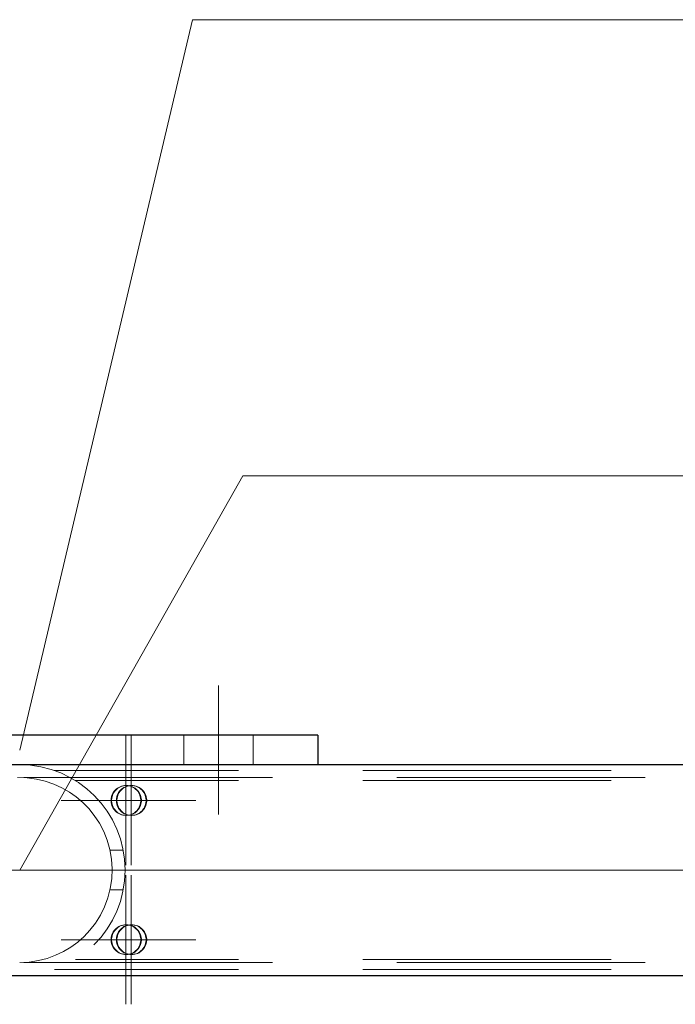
# Model space of a CAD drawing. Header units: millimetres. Extents: x -845 to -83, y 8759 to 9255.
# Tile 80 of 197: x -541.22 to -534.63, y 8999.89 to 9009.8. Entities that reach past the tile are written whole.
import ezdxf

# ---------------------------------------------------------------- set-up
doc = ezdxf.new("R2010")
doc.units = ezdxf.units.MM
doc.header["$LTSCALE"] = 10
doc.linetypes.add('HIDDEN', pattern=[0.375, 0.25, -0.125])
doc.linetypes.add('MITTE', pattern=[2, 1.25, -0.25, 0.25, -0.25])
for name, color, linetype, lineweight in [('PS_Hidden', 2, 'HIDDEN', 9), ('PS_Mid', 5, 'MITTE', 15), ('PS_Pos', 1, 'Continuous', 15), ('PS_Shape', 161, 'Continuous', 30), ('PS_SOLID', 7, 'Continuous', 30)]:
    doc.layers.add(name, color=color, linetype=linetype, lineweight=lineweight)

# ---------------------------------------------------------------- blocks, each defined once
blk = doc.blocks.new('*X650')
at = {"layer": 'PS_Hidden', "color": 2, "linetype": 'HIDDEN'}
for p, q in [((-539.5731, 9002.6009), (-539.5731, 9002.3009)), ((-538.8731, 9002.6009), (-538.8731, 9002.3009)), ((-544.2231, 9002.3009), (-538.2231, 9002.3009)), ((-538.2231, 9002.3037), (-538.2231, 9002.3009)), ((-531.5231, 9002.2437), (-540.8715, 9002.2437)), ((-638.6807, 9002.1737), (-482.9479, 9002.1737)), ((-541.1475, 9002.1706), (-541.2447, 9002.1734)), ((-541.0543, 9002.1583), (-541.1475, 9002.1706)), ((-540.9652, 9002.1373), (-541.0543, 9002.1583)), ((-540.8801, 9002.1082), (-540.9652, 9002.1373)), ((-540.7994, 9002.0715), (-540.8801, 9002.1082)), ((-531.5231, 9002.1437), (-540.6631, 9002.1437)), ((-540.1698, 9002.0929), (-540.1848, 9002.0906)), ((-540.1789, 9002.0906), (-540.1639, 9002.0929)), ((-540.1547, 9002.0937), (-540.1698, 9002.0929)), ((-540.1639, 9002.0929), (-540.1488, 9002.0937)), ((-540.1395, 9002.0929), (-540.1547, 9002.0937)), ((-540.1488, 9002.0937), (-540.1547, 9002.0937)), ((-540.1488, 9002.0937), (-540.1336, 9002.0929)), ((-540.1245, 9002.0906), (-540.1395, 9002.0929)), ((-540.1336, 9002.0929), (-540.1186, 9002.0906)), ((-540.1165, 9002.0929), (-540.1315, 9002.0906)), ((-540.1255, 9002.0906), (-540.1105, 9002.0929)), ((-540.1013, 9002.0937), (-540.1165, 9002.0929)), ((-540.1105, 9002.0929), (-540.0954, 9002.0937)), ((-540.0862, 9002.0929), (-540.1013, 9002.0937)), ((-540.0954, 9002.0937), (-540.1013, 9002.0937)), ((-540.0954, 9002.0937), (-540.0802, 9002.0929)), ((-540.0712, 9002.0906), (-540.0862, 9002.0929)), ((-540.0802, 9002.0929), (-540.0652, 9002.0906)), ((-540.7236, 9002.0281), (-540.7994, 9002.0715)), ((-540.6537, 9001.979), (-540.7236, 9002.0281)), ((-540.2951, 9001.9958), (-540.2996, 9001.9813)), ((-540.2891, 9002.0098), (-540.2951, 9001.9958)), ((-540.2937, 9001.9813), (-540.2892, 9001.9958)), ((-540.2892, 9001.9958), (-540.2832, 9002.0098)), ((-540.2818, 9002.0231), (-540.2891, 9002.0098)), ((-540.2832, 9002.0098), (-540.2758, 9002.0231)), ((-540.2731, 9002.0355), (-540.2818, 9002.0231)), ((-540.2758, 9002.0231), (-540.2672, 9002.0355)), ((-540.2632, 9002.0471), (-540.2731, 9002.0355)), ((-540.2672, 9002.0355), (-540.2573, 9002.0471)), ((-540.2522, 9002.0575), (-540.2632, 9002.0471)), ((-540.2573, 9002.0471), (-540.2463, 9002.0575)), ((-540.2402, 9002.0668), (-540.2522, 9002.0575)), ((-540.2463, 9002.0575), (-540.2343, 9002.0668)), ((-540.2417, 9001.9958), (-540.2463, 9001.9813)), ((-540.2358, 9002.0098), (-540.2417, 9001.9958)), ((-540.2403, 9001.9813), (-540.2358, 9001.9958)), ((-540.2274, 9002.0749), (-540.2402, 9002.0668)), ((-540.2284, 9002.0231), (-540.2358, 9002.0098)), ((-540.2358, 9001.9958), (-540.2298, 9002.0098)), ((-540.2343, 9002.0668), (-540.2214, 9002.0749)), ((-540.2298, 9002.0098), (-540.2225, 9002.0231)), ((-540.2197, 9002.0355), (-540.2284, 9002.0231)), ((-540.2137, 9002.0816), (-540.2274, 9002.0749)), ((-540.2225, 9002.0231), (-540.2138, 9002.0355)), ((-540.2214, 9002.0749), (-540.2078, 9002.0816)), ((-540.2098, 9002.0471), (-540.2197, 9002.0355)), ((-540.2138, 9002.0355), (-540.2039, 9002.0471)), ((-540.1995, 9002.0868), (-540.2137, 9002.0816)), ((-540.1989, 9002.0575), (-540.2098, 9002.0471)), ((-540.2078, 9002.0816), (-540.1936, 9002.0868)), ((-540.2039, 9002.0471), (-540.1929, 9002.0575)), ((-540.1848, 9002.0906), (-540.1995, 9002.0868)), ((-540.1869, 9002.0668), (-540.1989, 9002.0575)), ((-540.1936, 9002.0868), (-540.1789, 9002.0906)), ((-540.1929, 9002.0575), (-540.1809, 9002.0668)), ((-540.174, 9002.0749), (-540.1869, 9002.0668)), ((-540.1809, 9002.0668), (-540.1681, 9002.0749)), ((-540.1604, 9002.0816), (-540.174, 9002.0749)), ((-540.1681, 9002.0749), (-540.1544, 9002.0816)), ((-540.1461, 9002.0868), (-540.1604, 9002.0816)), ((-540.1544, 9002.0816), (-540.1402, 9002.0868)), ((-540.1315, 9002.0906), (-540.1461, 9002.0868)), ((-540.1402, 9002.0868), (-540.1255, 9002.0906)), ((-540.1099, 9002.0868), (-540.1245, 9002.0906)), ((-540.1186, 9002.0906), (-540.1039, 9002.0868)), ((-540.0956, 9002.0816), (-540.1099, 9002.0868)), ((-540.1039, 9002.0868), (-540.0897, 9002.0816)), ((-540.082, 9002.0749), (-540.0956, 9002.0816)), ((-540.0897, 9002.0816), (-540.0761, 9002.0749)), ((-540.0691, 9002.0668), (-540.082, 9002.0749)), ((-540.0761, 9002.0749), (-540.0632, 9002.0668)), ((-540.0565, 9002.0868), (-540.0712, 9002.0906)), ((-540.0572, 9002.0575), (-540.0691, 9002.0668)), ((-540.0652, 9002.0906), (-540.0506, 9002.0868)), ((-540.0632, 9002.0668), (-540.0512, 9002.0575)), ((-540.0462, 9002.0471), (-540.0572, 9002.0575)), ((-540.0423, 9002.0816), (-540.0565, 9002.0868)), ((-540.0512, 9002.0575), (-540.0402, 9002.0471)), ((-540.0506, 9002.0868), (-540.0363, 9002.0816)), ((-540.0363, 9002.0355), (-540.0462, 9002.0471)), ((-540.0286, 9002.0749), (-540.0423, 9002.0816)), ((-540.0402, 9002.0471), (-540.0304, 9002.0355)), ((-540.0363, 9002.0816), (-540.0227, 9002.0749)), ((-540.0276, 9002.0231), (-540.0363, 9002.0355)), ((-540.0304, 9002.0355), (-540.0217, 9002.0231)), ((-540.0158, 9002.0668), (-540.0286, 9002.0749)), ((-540.0203, 9002.0098), (-540.0276, 9002.0231)), ((-540.0227, 9002.0749), (-540.0098, 9002.0668)), ((-540.0217, 9002.0231), (-540.0143, 9002.0098)), ((-540.0143, 9001.9958), (-540.0203, 9002.0098)), ((-540.0038, 9002.0575), (-540.0158, 9002.0668)), ((-540.0143, 9002.0098), (-540.0083, 9001.9958)), ((-540.0097, 9001.9813), (-540.0143, 9001.9958)), ((-540.0098, 9002.0668), (-539.9979, 9002.0575)), ((-540.0083, 9001.9958), (-540.0038, 9001.9813)), ((-539.9928, 9002.0471), (-540.0038, 9002.0575)), ((-539.9979, 9002.0575), (-539.9869, 9002.0471)), ((-539.9829, 9002.0355), (-539.9928, 9002.0471)), ((-539.9869, 9002.0471), (-539.977, 9002.0355)), ((-539.9742, 9002.0231), (-539.9829, 9002.0355)), ((-539.977, 9002.0355), (-539.9683, 9002.0231)), ((-539.9669, 9002.0098), (-539.9742, 9002.0231)), ((-539.9683, 9002.0231), (-539.961, 9002.0098)), ((-539.9609, 9001.9958), (-539.9669, 9002.0098)), ((-539.961, 9002.0098), (-539.955, 9001.9958)), ((-539.9564, 9001.9813), (-539.9609, 9001.9958)), ((-539.955, 9001.9958), (-539.9504, 9001.9813)), ((-540.5896, 9001.9245), (-540.6537, 9001.979)), ((-540.5289, 9001.8623), (-540.5896, 9001.9245)), ((-540.3027, 9001.9664), (-540.3042, 9001.9513)), ((-540.3042, 9001.9513), (-540.3042, 9001.9361)), ((-540.3042, 9001.9361), (-540.3027, 9001.921)), ((-540.2996, 9001.9813), (-540.3027, 9001.9664)), ((-540.3027, 9001.921), (-540.2996, 9001.9061)), ((-540.2996, 9001.9061), (-540.2951, 9001.8916)), ((-540.2983, 9001.9513), (-540.2968, 9001.9664)), ((-540.2983, 9001.9361), (-540.2983, 9001.9513)), ((-540.2968, 9001.921), (-540.2983, 9001.9361)), ((-540.2968, 9001.9664), (-540.2937, 9001.9813)), ((-540.2937, 9001.9061), (-540.2968, 9001.921)), ((-540.2892, 9001.8916), (-540.2937, 9001.9061)), ((-540.2493, 9001.9664), (-540.2509, 9001.9513)), ((-540.2509, 9001.9513), (-540.2509, 9001.9361)), ((-540.2509, 9001.9361), (-540.2493, 9001.921)), ((-540.2463, 9001.9813), (-540.2493, 9001.9664)), ((-540.2493, 9001.921), (-540.2463, 9001.9061)), ((-540.2463, 9001.9061), (-540.2417, 9001.8916)), ((-540.2449, 9001.9513), (-540.2434, 9001.9664)), ((-540.2449, 9001.9361), (-540.2449, 9001.9513)), ((-540.2434, 9001.921), (-540.2449, 9001.9361)), ((-540.2434, 9001.9664), (-540.2403, 9001.9813)), ((-540.2403, 9001.9061), (-540.2434, 9001.921)), ((-540.2358, 9001.8916), (-540.2403, 9001.9061)), ((-540.0143, 9001.8916), (-540.0097, 9001.9061)), ((-540.0067, 9001.9664), (-540.0097, 9001.9813)), ((-540.0097, 9001.9061), (-540.0067, 9001.921)), ((-540.0038, 9001.9061), (-540.0083, 9001.8916)), ((-540.0051, 9001.9513), (-540.0067, 9001.9664)), ((-540.0067, 9001.921), (-540.0051, 9001.9361)), ((-540.0051, 9001.9361), (-540.0051, 9001.9513)), ((-540.0038, 9001.9813), (-540.0007, 9001.9664)), ((-540.0007, 9001.921), (-540.0038, 9001.9061)), ((-540.0007, 9001.9664), (-539.9992, 9001.9513)), ((-539.9992, 9001.9361), (-540.0007, 9001.921)), ((-539.9992, 9001.9513), (-539.9992, 9001.9361)), ((-539.9609, 9001.8916), (-539.9564, 9001.9061)), ((-539.9533, 9001.9664), (-539.9564, 9001.9813)), ((-539.9564, 9001.9061), (-539.9533, 9001.921)), ((-539.9504, 9001.9061), (-539.955, 9001.8916)), ((-539.9518, 9001.9513), (-539.9533, 9001.9664)), ((-539.9533, 9001.921), (-539.9518, 9001.9361)), ((-539.9518, 9001.9361), (-539.9518, 9001.9513)), ((-539.9504, 9001.9813), (-539.9474, 9001.9664)), ((-539.9474, 9001.921), (-539.9504, 9001.9061)), ((-539.9474, 9001.9664), (-539.9458, 9001.9513)), ((-539.9458, 9001.9361), (-539.9474, 9001.921)), ((-539.9458, 9001.9513), (-539.9458, 9001.9361)), ((-540.4724, 9001.7924), (-540.5289, 9001.8623)), ((-540.2951, 9001.8916), (-540.2891, 9001.8777)), ((-540.2832, 9001.8777), (-540.2892, 9001.8916)), ((-540.2891, 9001.8777), (-540.2818, 9001.8644)), ((-540.2758, 9001.8644), (-540.2832, 9001.8777)), ((-540.2818, 9001.8644), (-540.2731, 9001.8519)), ((-540.2672, 9001.8519), (-540.2758, 9001.8644)), ((-540.2731, 9001.8519), (-540.2632, 9001.8404)), ((-540.2573, 9001.8404), (-540.2672, 9001.8519)), ((-540.2632, 9001.8404), (-540.2522, 9001.8299)), ((-540.2463, 9001.8299), (-540.2573, 9001.8404)), ((-540.2522, 9001.8299), (-540.2402, 9001.8206)), ((-540.2343, 9001.8206), (-540.2463, 9001.8299)), ((-540.2417, 9001.8916), (-540.2358, 9001.8777)), ((-540.2402, 9001.8206), (-540.2274, 9001.8126)), ((-540.2298, 9001.8777), (-540.2358, 9001.8916)), ((-540.2358, 9001.8777), (-540.2284, 9001.8644)), ((-540.2214, 9001.8126), (-540.2343, 9001.8206)), ((-540.2225, 9001.8644), (-540.2298, 9001.8777)), ((-540.2284, 9001.8644), (-540.2197, 9001.8519)), ((-540.2274, 9001.8126), (-540.2137, 9001.8059)), ((-540.2138, 9001.8519), (-540.2225, 9001.8644)), ((-540.2078, 9001.8059), (-540.2214, 9001.8126)), ((-540.2197, 9001.8519), (-540.2098, 9001.8404)), ((-540.2039, 9001.8404), (-540.2138, 9001.8519)), ((-540.2137, 9001.8059), (-540.1995, 9001.8006)), ((-540.2098, 9001.8404), (-540.1989, 9001.8299)), ((-540.1936, 9001.8006), (-540.2078, 9001.8059)), ((-540.1929, 9001.8299), (-540.2039, 9001.8404)), ((-540.1995, 9001.8006), (-540.1848, 9001.7968)), ((-540.1989, 9001.8299), (-540.1869, 9001.8206)), ((-540.1789, 9001.7968), (-540.1936, 9001.8006)), ((-540.1809, 9001.8206), (-540.1929, 9001.8299)), ((-540.1869, 9001.8206), (-540.174, 9001.8126)), ((-540.1848, 9001.7968), (-540.1698, 9001.7945)), ((-540.1681, 9001.8126), (-540.1809, 9001.8206)), ((-540.1639, 9001.7945), (-540.1789, 9001.7968)), ((-540.174, 9001.8126), (-540.1604, 9001.8059)), ((-540.1544, 9001.8059), (-540.1681, 9001.8126)), ((-540.1604, 9001.8059), (-540.1461, 9001.8006)), ((-540.1402, 9001.8006), (-540.1544, 9001.8059)), ((-540.1461, 9001.8006), (-540.1315, 9001.7968)), ((-540.1255, 9001.7968), (-540.1402, 9001.8006)), ((-540.1395, 9001.7945), (-540.1245, 9001.7968)), ((-540.1186, 9001.7968), (-540.1336, 9001.7945)), ((-540.1315, 9001.7968), (-540.1165, 9001.7945)), ((-540.1105, 9001.7945), (-540.1255, 9001.7968)), ((-540.1245, 9001.7968), (-540.1099, 9001.8006)), ((-540.1039, 9001.8006), (-540.1186, 9001.7968)), ((-540.1099, 9001.8006), (-540.0956, 9001.8059)), ((-540.0897, 9001.8059), (-540.1039, 9001.8006)), ((-540.0956, 9001.8059), (-540.082, 9001.8126)), ((-540.0761, 9001.8126), (-540.0897, 9001.8059)), ((-540.0862, 9001.7945), (-540.0712, 9001.7968)), ((-540.082, 9001.8126), (-540.0691, 9001.8206)), ((-540.0652, 9001.7968), (-540.0802, 9001.7945)), ((-540.0632, 9001.8206), (-540.0761, 9001.8126)), ((-540.0712, 9001.7968), (-540.0565, 9001.8006)), ((-540.0691, 9001.8206), (-540.0572, 9001.8299)), ((-540.0506, 9001.8006), (-540.0652, 9001.7968)), ((-540.0512, 9001.8299), (-540.0632, 9001.8206)), ((-540.0572, 9001.8299), (-540.0462, 9001.8404)), ((-540.0565, 9001.8006), (-540.0423, 9001.8059)), ((-540.0402, 9001.8404), (-540.0512, 9001.8299)), ((-540.0363, 9001.8059), (-540.0506, 9001.8006)), ((-540.0462, 9001.8404), (-540.0363, 9001.8519)), ((-540.0423, 9001.8059), (-540.0286, 9001.8126)), ((-540.0304, 9001.8519), (-540.0402, 9001.8404)), ((-540.0363, 9001.8519), (-540.0276, 9001.8644)), ((-540.0227, 9001.8126), (-540.0363, 9001.8059)), ((-540.0217, 9001.8644), (-540.0304, 9001.8519)), ((-540.0286, 9001.8126), (-540.0158, 9001.8206)), ((-540.0276, 9001.8644), (-540.0203, 9001.8777)), ((-540.0098, 9001.8206), (-540.0227, 9001.8126)), ((-540.0143, 9001.8777), (-540.0217, 9001.8644)), ((-540.0203, 9001.8777), (-540.0143, 9001.8916)), ((-540.0158, 9001.8206), (-540.0038, 9001.8299)), ((-540.0083, 9001.8916), (-540.0143, 9001.8777)), ((-539.9979, 9001.8299), (-540.0098, 9001.8206)), ((-540.0038, 9001.8299), (-539.9928, 9001.8404)), ((-539.9869, 9001.8404), (-539.9979, 9001.8299)), ((-539.9928, 9001.8404), (-539.9829, 9001.8519)), ((-539.977, 9001.8519), (-539.9869, 9001.8404)), ((-539.9829, 9001.8519), (-539.9742, 9001.8644)), ((-539.9683, 9001.8644), (-539.977, 9001.8519)), ((-539.9742, 9001.8644), (-539.9669, 9001.8777)), ((-539.961, 9001.8777), (-539.9683, 9001.8644)), ((-539.9669, 9001.8777), (-539.9609, 9001.8916)), ((-539.955, 9001.8916), (-539.961, 9001.8777)), ((-540.4217, 9001.7155), (-540.4724, 9001.7924)), ((-540.378, 9001.632), (-540.4217, 9001.7155)), ((-540.1698, 9001.7945), (-540.1547, 9001.7937)), ((-540.1488, 9001.7937), (-540.1639, 9001.7945)), ((-540.1547, 9001.7937), (-540.1395, 9001.7945)), ((-540.1488, 9001.7937), (-540.1547, 9001.7937)), ((-540.1336, 9001.7945), (-540.1488, 9001.7937)), ((-540.1165, 9001.7945), (-540.1013, 9001.7937)), ((-540.0954, 9001.7937), (-540.1105, 9001.7945)), ((-540.1013, 9001.7937), (-540.0862, 9001.7945)), ((-540.0954, 9001.7937), (-540.1013, 9001.7937)), ((-540.0802, 9001.7945), (-540.0954, 9001.7937)), ((-540.3425, 9001.5429), (-540.378, 9001.632)), ((-540.3161, 9001.4494), (-540.3425, 9001.5429)), ((-540.2995, 9001.3527), (-540.3161, 9001.4494)), ((-540.1821, 9001.4437), (-540.3148, 9001.4437)), ((-540.2931, 9001.2545), (-540.2995, 9001.3527)), ((-540.2972, 9001.1562), (-540.2931, 9001.2545)), ((-540.3116, 9001.059), (-540.2972, 9001.1562)), ((-540.3359, 9000.9647), (-540.3116, 9001.059)), ((-540.1821, 9001.0437), (-540.3148, 9001.0437)), ((-540.3695, 9000.8745), (-540.3359, 9000.9647)), ((-540.4114, 9000.7897), (-540.3695, 9000.8745)), ((-540.5161, 9000.6398), (-540.4608, 9000.7113)), ((-540.4608, 9000.7113), (-540.4114, 9000.7897)), ((-540.576, 9000.5758), (-540.5161, 9000.6398)), ((-540.2891, 9000.6098), (-540.2951, 9000.5958)), ((-540.2892, 9000.5958), (-540.2832, 9000.6098)), ((-540.2818, 9000.6231), (-540.2891, 9000.6098)), ((-540.2832, 9000.6098), (-540.2758, 9000.6231)), ((-540.2731, 9000.6355), (-540.2818, 9000.6231)), ((-540.2758, 9000.6231), (-540.2672, 9000.6355)), ((-540.2632, 9000.6471), (-540.2731, 9000.6355)), ((-540.2672, 9000.6355), (-540.2573, 9000.6471)), ((-540.2522, 9000.6575), (-540.2632, 9000.6471)), ((-540.2573, 9000.6471), (-540.2463, 9000.6575)), ((-540.2402, 9000.6668), (-540.2522, 9000.6575)), ((-540.2463, 9000.6575), (-540.2343, 9000.6668)), ((-540.2358, 9000.6098), (-540.2417, 9000.5958)), ((-540.2274, 9000.6749), (-540.2402, 9000.6668)), ((-540.2284, 9000.6231), (-540.2358, 9000.6098)), ((-540.2358, 9000.5958), (-540.2298, 9000.6098)), ((-540.2343, 9000.6668), (-540.2214, 9000.6749)), ((-540.2298, 9000.6098), (-540.2225, 9000.6231)), ((-540.2197, 9000.6355), (-540.2284, 9000.6231)), ((-540.2137, 9000.6816), (-540.2274, 9000.6749)), ((-540.2225, 9000.6231), (-540.2138, 9000.6355)), ((-540.2214, 9000.6749), (-540.2078, 9000.6816)), ((-540.2098, 9000.6471), (-540.2197, 9000.6355)), ((-540.2138, 9000.6355), (-540.2039, 9000.6471)), ((-540.1995, 9000.6868), (-540.2137, 9000.6816)), ((-540.1989, 9000.6575), (-540.2098, 9000.6471)), ((-540.2078, 9000.6816), (-540.1936, 9000.6868)), ((-540.2039, 9000.6471), (-540.1929, 9000.6575)), ((-540.1848, 9000.6906), (-540.1995, 9000.6868)), ((-540.1869, 9000.6668), (-540.1989, 9000.6575)), ((-540.1936, 9000.6868), (-540.1789, 9000.6906)), ((-540.1929, 9000.6575), (-540.1809, 9000.6668)), ((-540.174, 9000.6749), (-540.1869, 9000.6668)), ((-540.1698, 9000.6929), (-540.1848, 9000.6906)), ((-540.1809, 9000.6668), (-540.1681, 9000.6749)), ((-540.1789, 9000.6906), (-540.1639, 9000.6929)), ((-540.1604, 9000.6816), (-540.174, 9000.6749)), ((-540.1547, 9000.6937), (-540.1698, 9000.6929)), ((-540.1681, 9000.6749), (-540.1544, 9000.6816)), ((-540.1639, 9000.6929), (-540.1488, 9000.6937)), ((-540.1461, 9000.6868), (-540.1604, 9000.6816)), ((-540.1395, 9000.6929), (-540.1547, 9000.6937)), ((-540.1488, 9000.6937), (-540.1547, 9000.6937)), ((-540.1544, 9000.6816), (-540.1402, 9000.6868)), ((-540.1488, 9000.6937), (-540.1336, 9000.6929)), ((-540.1315, 9000.6906), (-540.1461, 9000.6868)), ((-540.1402, 9000.6868), (-540.1255, 9000.6906)), ((-540.1245, 9000.6906), (-540.1395, 9000.6929)), ((-540.1336, 9000.6929), (-540.1186, 9000.6906)), ((-540.1165, 9000.6929), (-540.1315, 9000.6906)), ((-540.1255, 9000.6906), (-540.1105, 9000.6929)), ((-540.1099, 9000.6868), (-540.1245, 9000.6906)), ((-540.1186, 9000.6906), (-540.1039, 9000.6868)), ((-540.1013, 9000.6937), (-540.1165, 9000.6929)), ((-540.1105, 9000.6929), (-540.0954, 9000.6937)), ((-540.0956, 9000.6816), (-540.1099, 9000.6868)), ((-540.1039, 9000.6868), (-540.0897, 9000.6816)), ((-540.0862, 9000.6929), (-540.1013, 9000.6937)), ((-540.0954, 9000.6937), (-540.1013, 9000.6937)), ((-540.082, 9000.6749), (-540.0956, 9000.6816)), ((-540.0954, 9000.6937), (-540.0802, 9000.6929)), ((-540.0897, 9000.6816), (-540.0761, 9000.6749)), ((-540.0712, 9000.6906), (-540.0862, 9000.6929)), ((-540.0691, 9000.6668), (-540.082, 9000.6749)), ((-540.0802, 9000.6929), (-540.0652, 9000.6906)), ((-540.0761, 9000.6749), (-540.0632, 9000.6668)), ((-540.0565, 9000.6868), (-540.0712, 9000.6906)), ((-540.0572, 9000.6575), (-540.0691, 9000.6668)), ((-540.0652, 9000.6906), (-540.0506, 9000.6868)), ((-540.0632, 9000.6668), (-540.0512, 9000.6575)), ((-540.0462, 9000.6471), (-540.0572, 9000.6575)), ((-540.0423, 9000.6816), (-540.0565, 9000.6868)), ((-540.0512, 9000.6575), (-540.0402, 9000.6471)), ((-540.0506, 9000.6868), (-540.0363, 9000.6816)), ((-540.0363, 9000.6355), (-540.0462, 9000.6471)), ((-540.0286, 9000.6749), (-540.0423, 9000.6816)), ((-540.0402, 9000.6471), (-540.0304, 9000.6355)), ((-540.0363, 9000.6816), (-540.0227, 9000.6749)), ((-540.0276, 9000.6231), (-540.0363, 9000.6355)), ((-540.0304, 9000.6355), (-540.0217, 9000.6231)), ((-540.0158, 9000.6668), (-540.0286, 9000.6749)), ((-540.0203, 9000.6098), (-540.0276, 9000.6231)), ((-540.0227, 9000.6749), (-540.0098, 9000.6668)), ((-540.0217, 9000.6231), (-540.0143, 9000.6098)), ((-540.0143, 9000.5958), (-540.0203, 9000.6098)), ((-540.0038, 9000.6575), (-540.0158, 9000.6668)), ((-540.0143, 9000.6098), (-540.0083, 9000.5958)), ((-540.0098, 9000.6668), (-539.9979, 9000.6575)), ((-539.9928, 9000.6471), (-540.0038, 9000.6575)), ((-539.9979, 9000.6575), (-539.9869, 9000.6471)), ((-539.9829, 9000.6355), (-539.9928, 9000.6471)), ((-539.9869, 9000.6471), (-539.977, 9000.6355)), ((-539.9742, 9000.6231), (-539.9829, 9000.6355)), ((-539.977, 9000.6355), (-539.9683, 9000.6231)), ((-539.9669, 9000.6098), (-539.9742, 9000.6231)), ((-539.9683, 9000.6231), (-539.961, 9000.6098)), ((-539.9609, 9000.5958), (-539.9669, 9000.6098)), ((-539.961, 9000.6098), (-539.955, 9000.5958)), ((-540.7078, 9000.4696), (-540.6392, 9000.5199)), ((-540.6392, 9000.5199), (-540.576, 9000.5758)), ((-540.3027, 9000.5664), (-540.3042, 9000.5513)), ((-540.3042, 9000.5513), (-540.3042, 9000.5361)), ((-540.3042, 9000.5361), (-540.3027, 9000.521)), ((-540.2996, 9000.5813), (-540.3027, 9000.5664)), ((-540.3027, 9000.521), (-540.2996, 9000.5061)), ((-540.2951, 9000.5958), (-540.2996, 9000.5813)), ((-540.2983, 9000.5513), (-540.2968, 9000.5664)), ((-540.2983, 9000.5361), (-540.2983, 9000.5513)), ((-540.2968, 9000.521), (-540.2983, 9000.5361)), ((-540.2968, 9000.5664), (-540.2937, 9000.5813)), ((-540.2937, 9000.5061), (-540.2968, 9000.521)), ((-540.2937, 9000.5813), (-540.2892, 9000.5958)), ((-540.2493, 9000.5664), (-540.2509, 9000.5513)), ((-540.2509, 9000.5513), (-540.2509, 9000.5361)), ((-540.2509, 9000.5361), (-540.2493, 9000.521)), ((-540.2463, 9000.5813), (-540.2493, 9000.5664)), ((-540.2493, 9000.521), (-540.2463, 9000.5061)), ((-540.2417, 9000.5958), (-540.2463, 9000.5813)), ((-540.2449, 9000.5513), (-540.2434, 9000.5664)), ((-540.2449, 9000.5361), (-540.2449, 9000.5513)), ((-540.2434, 9000.521), (-540.2449, 9000.5361)), ((-540.2434, 9000.5664), (-540.2403, 9000.5813)), ((-540.2403, 9000.5061), (-540.2434, 9000.521)), ((-540.2403, 9000.5813), (-540.2358, 9000.5958)), ((-540.0097, 9000.5813), (-540.0143, 9000.5958)), ((-540.0067, 9000.5664), (-540.0097, 9000.5813)), ((-540.0097, 9000.5061), (-540.0067, 9000.521)), ((-540.0083, 9000.5958), (-540.0038, 9000.5813)), ((-540.0051, 9000.5513), (-540.0067, 9000.5664)), ((-540.0067, 9000.521), (-540.0051, 9000.5361)), ((-540.0051, 9000.5361), (-540.0051, 9000.5513)), ((-540.0038, 9000.5813), (-540.0007, 9000.5664)), ((-540.0007, 9000.521), (-540.0038, 9000.5061)), ((-540.0007, 9000.5664), (-539.9992, 9000.5513)), ((-539.9992, 9000.5361), (-540.0007, 9000.521)), ((-539.9992, 9000.5513), (-539.9992, 9000.5361)), ((-539.9564, 9000.5813), (-539.9609, 9000.5958)), ((-539.9533, 9000.5664), (-539.9564, 9000.5813)), ((-539.9564, 9000.5061), (-539.9533, 9000.521)), ((-539.955, 9000.5958), (-539.9504, 9000.5813)), ((-539.9518, 9000.5513), (-539.9533, 9000.5664)), ((-539.9533, 9000.521), (-539.9518, 9000.5361)), ((-539.9518, 9000.5361), (-539.9518, 9000.5513)), ((-539.9504, 9000.5813), (-539.9474, 9000.5664)), ((-539.9474, 9000.521), (-539.9504, 9000.5061)), ((-539.9474, 9000.5664), (-539.9458, 9000.5513)), ((-539.9458, 9000.5361), (-539.9474, 9000.521)), ((-539.9458, 9000.5513), (-539.9458, 9000.5361)), ((-540.862, 9000.3867), (-540.7823, 9000.4249)), ((-540.7823, 9000.4249), (-540.7078, 9000.4696)), ((-540.2996, 9000.5061), (-540.2951, 9000.4916)), ((-540.2951, 9000.4916), (-540.2891, 9000.4777)), ((-540.2892, 9000.4916), (-540.2937, 9000.5061)), ((-540.2832, 9000.4777), (-540.2892, 9000.4916)), ((-540.2891, 9000.4777), (-540.2818, 9000.4644)), ((-540.2758, 9000.4644), (-540.2832, 9000.4777)), ((-540.2818, 9000.4644), (-540.2731, 9000.4519)), ((-540.2672, 9000.4519), (-540.2758, 9000.4644)), ((-540.2731, 9000.4519), (-540.2632, 9000.4404)), ((-540.2573, 9000.4404), (-540.2672, 9000.4519)), ((-540.2632, 9000.4404), (-540.2522, 9000.4299)), ((-540.2463, 9000.4299), (-540.2573, 9000.4404)), ((-540.2522, 9000.4299), (-540.2402, 9000.4206)), ((-540.2463, 9000.5061), (-540.2417, 9000.4916)), ((-540.2343, 9000.4206), (-540.2463, 9000.4299)), ((-540.2417, 9000.4916), (-540.2358, 9000.4777)), ((-540.2358, 9000.4916), (-540.2403, 9000.5061)), ((-540.2402, 9000.4206), (-540.2274, 9000.4126)), ((-540.2298, 9000.4777), (-540.2358, 9000.4916)), ((-540.2358, 9000.4777), (-540.2284, 9000.4644)), ((-540.2214, 9000.4126), (-540.2343, 9000.4206)), ((-540.2225, 9000.4644), (-540.2298, 9000.4777)), ((-540.2284, 9000.4644), (-540.2197, 9000.4519)), ((-540.2274, 9000.4126), (-540.2137, 9000.4059)), ((-540.2138, 9000.4519), (-540.2225, 9000.4644)), ((-540.2078, 9000.4059), (-540.2214, 9000.4126)), ((-540.2197, 9000.4519), (-540.2098, 9000.4404)), ((-540.2039, 9000.4404), (-540.2138, 9000.4519)), ((-540.2098, 9000.4404), (-540.1989, 9000.4299)), ((-540.1929, 9000.4299), (-540.2039, 9000.4404)), ((-540.1989, 9000.4299), (-540.1869, 9000.4206)), ((-540.1809, 9000.4206), (-540.1929, 9000.4299)), ((-540.1869, 9000.4206), (-540.174, 9000.4126)), ((-540.1681, 9000.4126), (-540.1809, 9000.4206)), ((-540.174, 9000.4126), (-540.1604, 9000.4059)), ((-540.1544, 9000.4059), (-540.1681, 9000.4126)), ((-540.0956, 9000.4059), (-540.082, 9000.4126)), ((-540.0761, 9000.4126), (-540.0897, 9000.4059)), ((-540.082, 9000.4126), (-540.0691, 9000.4206)), ((-540.0632, 9000.4206), (-540.0761, 9000.4126)), ((-540.0691, 9000.4206), (-540.0572, 9000.4299)), ((-540.0512, 9000.4299), (-540.0632, 9000.4206)), ((-540.0572, 9000.4299), (-540.0462, 9000.4404)), ((-540.0402, 9000.4404), (-540.0512, 9000.4299)), ((-540.0462, 9000.4404), (-540.0363, 9000.4519)), ((-540.0423, 9000.4059), (-540.0286, 9000.4126)), ((-540.0304, 9000.4519), (-540.0402, 9000.4404)), ((-540.0363, 9000.4519), (-540.0276, 9000.4644)), ((-540.0227, 9000.4126), (-540.0363, 9000.4059)), ((-540.0217, 9000.4644), (-540.0304, 9000.4519)), ((-540.0286, 9000.4126), (-540.0158, 9000.4206)), ((-540.0276, 9000.4644), (-540.0203, 9000.4777)), ((-540.0098, 9000.4206), (-540.0227, 9000.4126)), ((-540.0143, 9000.4777), (-540.0217, 9000.4644)), ((-540.0203, 9000.4777), (-540.0143, 9000.4916)), ((-540.0158, 9000.4206), (-540.0038, 9000.4299)), ((-540.0143, 9000.4916), (-540.0097, 9000.5061)), ((-540.0083, 9000.4916), (-540.0143, 9000.4777)), ((-539.9979, 9000.4299), (-540.0098, 9000.4206)), ((-540.0038, 9000.5061), (-540.0083, 9000.4916)), ((-540.0038, 9000.4299), (-539.9928, 9000.4404)), ((-539.9869, 9000.4404), (-539.9979, 9000.4299)), ((-539.9928, 9000.4404), (-539.9829, 9000.4519)), ((-539.977, 9000.4519), (-539.9869, 9000.4404)), ((-539.9829, 9000.4519), (-539.9742, 9000.4644)), ((-539.9683, 9000.4644), (-539.977, 9000.4519)), ((-539.9742, 9000.4644), (-539.9669, 9000.4777)), ((-539.961, 9000.4777), (-539.9683, 9000.4644)), ((-539.9669, 9000.4777), (-539.9609, 9000.4916)), ((-539.955, 9000.4916), (-539.961, 9000.4777)), ((-539.9609, 9000.4916), (-539.9564, 9000.5061)), ((-539.9504, 9000.5061), (-539.955, 9000.4916)), ((-638.6807, 9000.3137), (-482.9479, 9000.3137)), ((-541.2231, 9000.3137), (-541.1267, 9000.3187)), ((-541.1267, 9000.3187), (-541.0344, 9000.333)), ((-541.0344, 9000.333), (-540.9462, 9000.3559)), ((-540.9462, 9000.3559), (-540.862, 9000.3867)), ((-531.5231, 9000.3437), (-540.6631, 9000.3437)), ((-540.2137, 9000.4059), (-540.1995, 9000.4006)), ((-540.1936, 9000.4006), (-540.2078, 9000.4059)), ((-540.1995, 9000.4006), (-540.1848, 9000.3968)), ((-540.1789, 9000.3968), (-540.1936, 9000.4006)), ((-540.1848, 9000.3968), (-540.1698, 9000.3945)), ((-540.1639, 9000.3945), (-540.1789, 9000.3968)), ((-540.1698, 9000.3945), (-540.1547, 9000.3937)), ((-540.1488, 9000.3937), (-540.1639, 9000.3945)), ((-540.1604, 9000.4059), (-540.1461, 9000.4006)), ((-540.1547, 9000.3937), (-540.1395, 9000.3945)), ((-540.1488, 9000.3937), (-540.1547, 9000.3937)), ((-540.1402, 9000.4006), (-540.1544, 9000.4059)), ((-540.1336, 9000.3945), (-540.1488, 9000.3937)), ((-540.1461, 9000.4006), (-540.1315, 9000.3968)), ((-540.1255, 9000.3968), (-540.1402, 9000.4006)), ((-540.1395, 9000.3945), (-540.1245, 9000.3968)), ((-540.1186, 9000.3968), (-540.1336, 9000.3945)), ((-540.1315, 9000.3968), (-540.1165, 9000.3945)), ((-540.1105, 9000.3945), (-540.1255, 9000.3968)), ((-540.1245, 9000.3968), (-540.1099, 9000.4006)), ((-540.1039, 9000.4006), (-540.1186, 9000.3968)), ((-540.1165, 9000.3945), (-540.1013, 9000.3937)), ((-540.0954, 9000.3937), (-540.1105, 9000.3945)), ((-540.1099, 9000.4006), (-540.0956, 9000.4059)), ((-540.0897, 9000.4059), (-540.1039, 9000.4006)), ((-540.1013, 9000.3937), (-540.0862, 9000.3945)), ((-540.0954, 9000.3937), (-540.1013, 9000.3937)), ((-540.0802, 9000.3945), (-540.0954, 9000.3937)), ((-540.0862, 9000.3945), (-540.0712, 9000.3968)), ((-540.0652, 9000.3968), (-540.0802, 9000.3945)), ((-540.0712, 9000.3968), (-540.0565, 9000.4006)), ((-540.0506, 9000.4006), (-540.0652, 9000.3968)), ((-540.0565, 9000.4006), (-540.0423, 9000.4059)), ((-540.0363, 9000.4059), (-540.0506, 9000.4006)), ((-531.5231, 9000.2437), (-540.8715, 9000.2437))]:
    blk.add_line(p, q, dxfattribs=at)
at = {"layer": 'PS_Hidden', "extrusion": (0, 0, -1)}
blk.add_arc((541.2231, 9001.2437), 1.06, 90, 270, dxfattribs=at)
at = {"layer": 'PS_Mid', "color": 5, "linetype": 'MITTE'}
for p, q in [((-539.2231, 9001.8009), (-539.2231, 9003.1009)), ((-539.2231, 9001.8009), (-539.2231, 9003.1009)), ((-540.1547, 9002.5937), (-540.1547, 9001.2937)), ((-540.1013, 9002.5937), (-540.1013, 9001.2937)), ((-539.5047, 9001.9437), (-540.8047, 9001.9437)), ((-539.4513, 9001.9437), (-540.7513, 9001.9437)), ((-641.1763, 9001.2437), (-480.4523, 9001.2437)), ((-539.0494, 9001.2437), (-593.3967, 9001.2437)), ((-499.0494, 9001.2437), (-543.3967, 9001.2437)), ((-540.8166, 9001.2437), (-539.6631, 9001.2437)), ((-540.1547, 9001.1937), (-540.1547, 8999.8937)), ((-540.1013, 9001.1937), (-540.1013, 8999.8937)), ((-539.5047, 9000.5437), (-540.8047, 9000.5437)), ((-539.4513, 9000.5437), (-540.7513, 9000.5437))]:
    blk.add_line(p, q, dxfattribs=at)
at = {"layer": 'PS_SOLID', "color": 7, "linetype": 'Continuous'}
for p, q in [((-538.2231, 9002.6009), (-544.2231, 9002.6009)), ((-538.2231, 9002.6009), (-538.2231, 9002.3037)), ((-638.6807, 9002.3037), (-482.9479, 9002.3037)), ((-638.6807, 9000.1837), (-482.9479, 9000.1837))]:
    blk.add_line(p, q, dxfattribs=at)
blk = doc.blocks.new('*X676')
at = {"color": 1}
for p, q in [((-541.2231, 9001.2437), (-538.9799, 9005.2095)), ((-538.9799, 9005.2095), (-533.9799, 9005.2095))]:
    blk.add_line(p, q, dxfattribs=at)
blk = doc.blocks.new('*X677')
at = {"color": 1}
for p, q in [((-541.2231, 9002.4509), (-539.4847, 9009.7955)), ((-539.4847, 9009.7955), (-534.4847, 9009.7955))]:
    blk.add_line(p, q, dxfattribs=at)

msp = doc.modelspace()

# ---------------------------------------------------------------- block references
at = {"layer": 'PS_Pos'}
for name in ['*X677', '*X676']:
    msp.add_blockref(name, (0, 0), dxfattribs=at)
at = {"layer": 'PS_Shape', "color": 31}
msp.add_blockref('*X650', (0, 0), dxfattribs=at)

doc.saveas('drawing.dxf')
